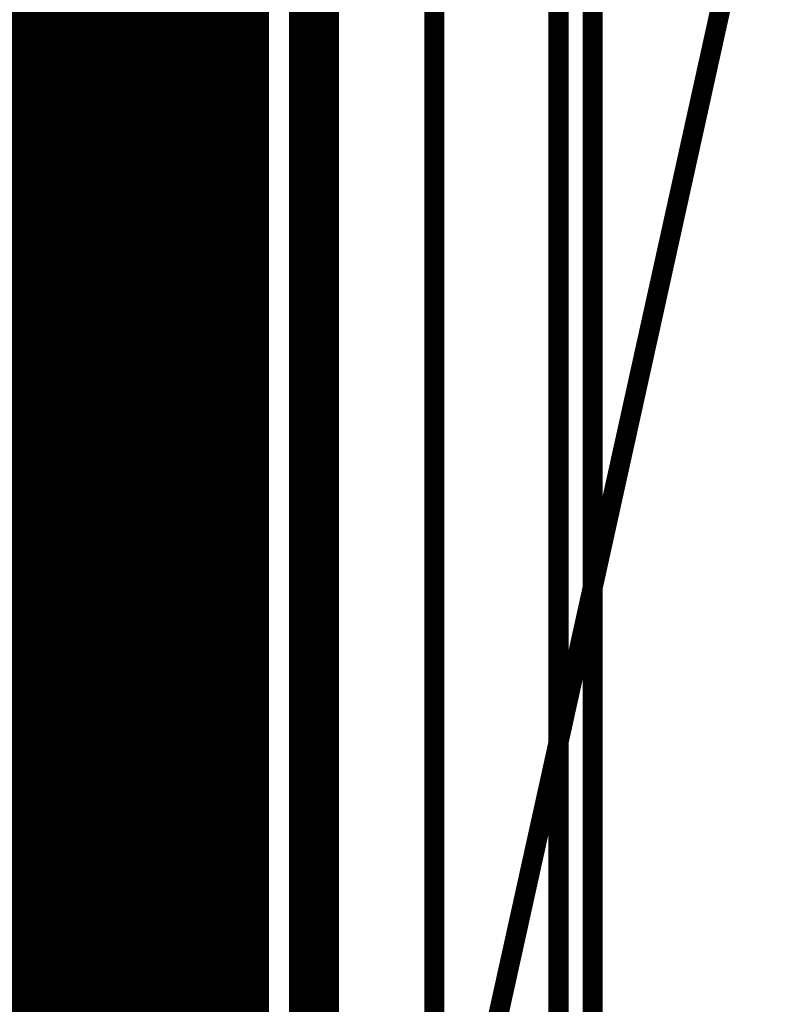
# Model space of a CAD drawing. Extents: x 7.17 to 14.1, y 4 to 11.75.
# Tile 200 of 219: x 12.14 to 12.52, y 6.56 to 7.05. Entities that reach past the tile are written whole.
import ezdxf

# ---------------------------------------------------------------- set-up
doc = ezdxf.new("R2010")
doc.units = 0
doc.layers.get('0').update_dxf_attribs({"linetype": 'CONTINUOUS'})
for name, color, linetype in [('BOTTOMLAYER', 5, 'CONTINUOUS'), ('KEEPOUTLAYER', 6, 'CONTINUOUS'), ('MECHANICAL1', 6, 'CONTINUOUS'), ('MECHANICAL3', 76, 'CONTINUOUS'), ('MECHANICAL5', 56, 'CONTINUOUS'), ('MULTILAYER', 9, 'CONTINUOUS'), ('TOPOVERLAY', 2, 'CONTINUOUS')]:
    doc.layers.add(name, color=color, linetype=linetype)

# ---------------------------------------------------------------- blocks, each defined once
blk = doc.blocks.new('CONN_XPORT_142')
at = {"layer": 'MECHANICAL1', "const_width": 0.01}
for points in [[(-0.777, 0.494), (-0.777, -0.121)], [(-0.715, 0.494), (-0.715, -0.141)]]:
    blk.add_lwpolyline(points, dxfattribs=at)
at = {"layer": 'TOPOVERLAY', "const_width": 0.01}
for points in [[(-0.794, 0.555), (-0.794, -0.107)], [(-0.715, 0.555), (-0.715, -0.202)], [(-0.794, -0.107), (-0.794, -0.202)]]:
    blk.add_lwpolyline(points, dxfattribs=at)
at = {"layer": 'TOPOVERLAY', "const_width": 0.005}
blk.add_lwpolyline([(-0.7965, -0.107, 1), (-0.7915, -0.107, 1)], format="xyb", close=True, dxfattribs=at)
blk.add_lwpolyline([(-0.7965, -0.107, 1), (-0.7915, -0.107, 1)], format="xyb", close=True, dxfattribs=at)

msp = doc.modelspace()

# ---------------------------------------------------------------- linework, layer by layer
at = {"layer": 'BOTTOMLAYER', "const_width": 0.008}
for points in [[(12.263404, 5.8465), (12.263404, 8.8285)], [(11.364447, 7.847649), (12.263404, 6.948692)], [(11.364447, 7.840578), (12.263404, 6.941621)], [(11.364447, 7.833507), (12.263404, 6.93455)], [(11.364447, 7.826436), (12.263404, 6.927479)], [(11.364447, 7.819365), (12.263404, 6.920408)], [(11.364447, 7.812294), (12.263404, 6.913336)], [(11.364447, 7.805222), (12.263404, 6.906265)], [(11.071473, 7.794139), (12.263404, 6.602208)], [(11.364447, 7.798151), (12.263404, 6.899194)], [(11.069223, 7.789318), (12.263404, 6.595137)], [(11.364447, 7.79108), (12.263404, 6.892123)], [(11.066344, 7.785126), (12.263404, 6.588066)], [(11.364447, 7.784009), (12.263404, 6.885052)], [(11.06289, 7.781509), (12.263404, 6.580995)], [(11.05424, 7.776016), (12.263404, 6.566853)], [(11.058869, 7.778459), (12.263404, 6.573924)], [(11.364447, 7.776938), (12.263404, 6.877981)], [(11.364447, 7.769867), (12.263404, 6.87091)], [(11.364447, 7.762796), (12.263404, 6.863839)], [(11.364447, 7.755725), (12.263404, 6.856768)], [(11.070436, 7.75275), (12.263404, 6.559781)], [(11.071403, 7.744712), (12.263404, 6.55271)], [(11.364447, 7.748654), (12.263404, 6.849697)], [(11.364447, 7.741582), (12.263404, 6.842625)], [(11.070694, 7.738349), (12.263404, 6.545639)], [(11.479872, 7.739295), (12.263404, 6.955763)], [(11.487727, 7.738511), (12.263404, 6.962834)], [(11.494, 7.73931), (12.263404, 6.969905)], [(10.984447, 7.732672), (12.263404, 6.453715)], [(11.069012, 7.73296), (12.263404, 6.538568)], [(11.364447, 7.734511), (12.263404, 6.835554)], [(10.984447, 7.725601), (12.263404, 6.446644)], [(10.998974, 7.725216), (12.263404, 6.460786)], [(11.006261, 7.725), (12.263404, 6.467857)], [(11.013332, 7.725), (12.263404, 6.474928)], [(11.066608, 7.728293), (12.263404, 6.531497)], [(11.060009, 7.72075), (12.263404, 6.517355)], [(11.063593, 7.724237), (12.263404, 6.524426)], [(10.984447, 7.71853), (12.263404, 6.439573)], [(11.030452, 7.714952), (12.263404, 6.481999)], [(11.051071, 7.715546), (12.263404, 6.503213)], [(11.055852, 7.717836), (12.263404, 6.510284)], [(10.984447, 7.711459), (12.263404, 6.432502)], [(11.03896, 7.713514), (12.263404, 6.489071)], [(11.045538, 7.714008), (12.263404, 6.496142)], [(12.045955, 7.194425), (12.263404, 6.976976)], [(12.053026, 7.194425), (12.263404, 6.984047)], [(12.060097, 7.194425), (12.263404, 6.991119)], [(12.067168, 7.194425), (12.263404, 6.99819)], [(12.07424, 7.194425), (12.263404, 7.005261)], [(12.081311, 7.194425), (12.263404, 7.012332)], [(12.088382, 7.194425), (12.263404, 7.019403)], [(12.095453, 7.194425), (12.263404, 7.026474)], [(12.102524, 7.194425), (12.263404, 7.033545)], [(12.109595, 7.194425), (12.263404, 7.040616)], [(12.116666, 7.194425), (12.263404, 7.047687)], [(12.055218, 6.964032), (12.263404, 7.172218)], [(11.778904, 6.680647), (12.263404, 7.165147)], [(11.778181, 6.672853), (12.263404, 7.158076)], [(11.774938, 6.662538), (12.263404, 7.151005)], [(11.743431, 6.623961), (12.263404, 7.143934)], [(11.749013, 6.622472), (12.263404, 7.136863)], [(11.754032, 6.62042), (12.263404, 7.129791)], [(11.758571, 6.617888), (12.263404, 7.12272)], [(11.762677, 6.614922), (12.263404, 7.115649)], [(11.766373, 6.611547), (12.263404, 7.108578)], [(11.769666, 6.607769), (12.263404, 7.101507)], [(11.772546, 6.603578), (12.263404, 7.094436)], [(11.774986, 6.598947), (12.263404, 7.087365)], [(11.776932, 6.593821), (12.263404, 7.080294)], [(11.778292, 6.58811), (12.263404, 7.073223)], [(11.778896, 6.581643), (12.263404, 7.066152)], [(11.778386, 6.574062), (12.263404, 7.059081)], [(11.775695, 6.564301), (12.263404, 7.052009)], [(11.269966, 6.0515), (12.263404, 7.044938)], [(12.04734, 7.044547), (12.263404, 6.828483)], [(11.277037, 6.0515), (12.263404, 7.037867)], [(11.284108, 6.0515), (12.263404, 7.030796)], [(12.05682, 7.027996), (12.263404, 6.821412)], [(11.291179, 6.0515), (12.263404, 7.023725)], [(11.29825, 6.0515), (12.263404, 7.016654)], [(12.060419, 7.017326), (12.263404, 6.814341)], [(11.305321, 6.0515), (12.263404, 7.009583)], [(12.062165, 7.008509), (12.263404, 6.80727)], [(11.312392, 6.0515), (12.263404, 7.002512)], [(12.062848, 7.000755), (12.263404, 6.800199)], [(11.319463, 6.0515), (12.263404, 6.995441)], [(12.062798, 6.993734), (12.263404, 6.793128)], [(11.326534, 6.0515), (12.263404, 6.98837)], [(12.062191, 6.98727), (12.263404, 6.786057)], [(11.333606, 6.0515), (12.263404, 6.981298)], [(12.061131, 6.981259), (12.263404, 6.778986)], [(11.340677, 6.0515), (12.263404, 6.974227)], [(12.059688, 6.97563), (12.263404, 6.771915)], [(12.057911, 6.970337), (12.263404, 6.764843)], [(11.347748, 6.0515), (12.263404, 6.967156)], [(12.055833, 6.965344), (12.263404, 6.757772)], [(11.354819, 6.0515), (12.263404, 6.960085)], [(12.053479, 6.960627), (12.263404, 6.750701)], [(12.050867, 6.956167), (12.263404, 6.74363)], [(11.36189, 6.0515), (12.263404, 6.953014)], [(12.048011, 6.951952), (12.263404, 6.736559)], [(11.368961, 6.0515), (12.263404, 6.945943)], [(12.041597, 6.944224), (12.263404, 6.722417)], [(12.044919, 6.947973), (12.263404, 6.729488)], [(12.038048, 6.940702), (12.263404, 6.715346)], [(11.376032, 6.0515), (12.263404, 6.938872)], [(11.93391, 6.938773), (12.263404, 6.609279)], [(12.030266, 6.934342), (12.263404, 6.701204)], [(12.034272, 6.937407), (12.263404, 6.708275)], [(11.383103, 6.0515), (12.263404, 6.931801)], [(12.026023, 6.931514), (12.263404, 6.694132)], [(11.390174, 6.0515), (12.263404, 6.92473)], [(11.953245, 6.926509), (12.263404, 6.61635)], [(12.011759, 6.924564), (12.263404, 6.672919)], [(12.016786, 6.926609), (12.263404, 6.67999)], [(12.021534, 6.928931), (12.263404, 6.687061)], [(11.964244, 6.922581), (12.263404, 6.623421)], [(11.973221, 6.920675), (12.263404, 6.630492)], [(11.981078, 6.919889), (12.263404, 6.637564)], [(11.988175, 6.919864), (12.263404, 6.644635)], [(11.994697, 6.920413), (12.263404, 6.651706)], [(12.000758, 6.921423), (12.263404, 6.658777)], [(12.006428, 6.922824), (12.263404, 6.665848)], [(11.397246, 6.0515), (12.263404, 6.917658)], [(11.404317, 6.0515), (12.263404, 6.910587)], [(11.411388, 6.0515), (12.263404, 6.903516)], [(11.951, 6.584042), (12.263404, 6.896445)], [(11.962555, 6.588525), (12.263404, 6.889374)], [(11.971785, 6.590684), (12.263404, 6.882303)], [(11.9798, 6.591628), (12.263404, 6.875232)], [(11.98701, 6.591767), (12.263404, 6.868161)], [(11.993621, 6.591307), (12.263404, 6.86109)], [(11.999754, 6.590369), (12.263404, 6.854019)], [(12.005487, 6.58903), (12.263404, 6.846947)], [(12.010873, 6.587345), (12.263404, 6.839876)], [(12.015949, 6.585351), (12.263404, 6.832805)], [(12.020744, 6.583074), (12.263404, 6.825734)], [(12.025275, 6.580535), (12.263404, 6.818663)], [(12.029559, 6.577748), (12.263404, 6.811592)], [(12.033606, 6.574723), (12.263404, 6.804521)], [(12.037421, 6.571467), (12.263404, 6.79745)], [(12.041008, 6.567983), (12.263404, 6.790379)], [(12.044369, 6.564272), (12.263404, 6.783308)], [(12.0475, 6.560333), (12.263404, 6.776237)], [(12.050397, 6.556159), (12.263404, 6.769165)], [(12.053051, 6.551742), (12.263404, 6.762094)], [(12.05545, 6.54707), (12.263404, 6.755023)], [(12.057577, 6.542125), (12.263404, 6.747952)], [(12.059408, 6.536885), (12.263404, 6.740881)], [(12.060911, 6.531316), (12.263404, 6.73381)], [(12.06204, 6.525374), (12.263404, 6.726739)], [(12.062731, 6.518994), (12.263404, 6.719668)], [(12.062885, 6.512078), (12.263404, 6.712597)], [(12.062344, 6.504466), (12.263404, 6.705526)], [(12.060815, 6.495866), (12.263404, 6.698454)], [(12.057635, 6.485615), (12.263404, 6.691383)], [(12.050161, 6.471069), (12.263404, 6.684312)], [(11.496404, 5.910241), (12.263404, 6.677241)], [(11.496404, 5.90317), (12.263404, 6.67017)], [(11.496404, 5.896099), (12.263404, 6.663099)], [(11.496404, 5.889028), (12.263404, 6.656028)], [(11.496404, 5.881957), (12.263404, 6.648957)], [(11.496404, 5.874886), (12.263404, 6.641886)], [(11.496404, 5.867814), (12.263404, 6.634815)], [(11.496404, 5.860743), (12.263404, 6.627743)], [(11.496404, 5.853672), (12.263404, 6.620672)], [(11.496404, 5.846601), (12.263404, 6.613601)], [(11.503374, 5.8465), (12.263404, 6.60653)], [(11.510445, 5.8465), (12.263404, 6.599459)], [(11.517516, 5.8465), (12.263404, 6.592388)], [(11.524587, 5.8465), (12.263404, 6.585317)], [(11.531658, 5.8465), (12.263404, 6.578246)], [(11.538729, 5.8465), (12.263404, 6.571175)], [(11.545801, 5.8465), (12.263404, 6.564103)], [(11.552872, 5.8465), (12.263404, 6.557032)]]:
    msp.add_lwpolyline(points, dxfattribs=at)
at = {"layer": 'BOTTOMLAYER', "const_width": 0.004}
for points in [[(12.261404, 7.047687, 1), (12.265404, 7.047687, 1)], [(12.261404, 7.044938, 1), (12.265404, 7.044938, 1)], [(12.261404, 7.040616, 1), (12.265404, 7.040616, 1)], [(12.261404, 7.037867, 1), (12.265404, 7.037867, 1)], [(12.261404, 7.033545, 1), (12.265404, 7.033545, 1)], [(12.261404, 7.030796, 1), (12.265404, 7.030796, 1)], [(12.261404, 7.026474, 1), (12.265404, 7.026474, 1)], [(12.261404, 7.023725, 1), (12.265404, 7.023725, 1)], [(12.261404, 7.019403, 1), (12.265404, 7.019403, 1)], [(12.261404, 7.016654, 1), (12.265404, 7.016654, 1)], [(12.261404, 7.012332, 1), (12.265404, 7.012332, 1)], [(12.261404, 7.009583, 1), (12.265404, 7.009583, 1)], [(12.261404, 7.005261, 1), (12.265404, 7.005261, 1)], [(12.261404, 7.002512, 1), (12.265404, 7.002512, 1)], [(12.261404, 6.99819, 1), (12.265404, 6.99819, 1)], [(12.261404, 6.995441, 1), (12.265404, 6.995441, 1)], [(12.261404, 6.991119, 1), (12.265404, 6.991119, 1)], [(12.261404, 6.98837, 1), (12.265404, 6.98837, 1)], [(12.261404, 6.984047, 1), (12.265404, 6.984047, 1)], [(12.261404, 6.981298, 1), (12.265404, 6.981298, 1)], [(12.261404, 6.976976, 1), (12.265404, 6.976976, 1)], [(12.261404, 6.974227, 1), (12.265404, 6.974227, 1)], [(12.261404, 6.969905, 1), (12.265404, 6.969905, 1)], [(12.261404, 6.967156, 1), (12.265404, 6.967156, 1)], [(12.261404, 6.962834, 1), (12.265404, 6.962834, 1)], [(12.261404, 6.960085, 1), (12.265404, 6.960085, 1)], [(12.261404, 6.955763, 1), (12.265404, 6.955763, 1)], [(12.261404, 6.953014, 1), (12.265404, 6.953014, 1)], [(12.261404, 6.948692, 1), (12.265404, 6.948692, 1)], [(12.261404, 6.945943, 1), (12.265404, 6.945943, 1)], [(12.261404, 6.941621, 1), (12.265404, 6.941621, 1)], [(12.261404, 6.938872, 1), (12.265404, 6.938872, 1)], [(12.261404, 6.93455, 1), (12.265404, 6.93455, 1)], [(12.261404, 6.931801, 1), (12.265404, 6.931801, 1)], [(12.261404, 6.927479, 1), (12.265404, 6.927479, 1)], [(12.261404, 6.92473, 1), (12.265404, 6.92473, 1)], [(12.261404, 6.920408, 1), (12.265404, 6.920408, 1)], [(12.261404, 6.917658, 1), (12.265404, 6.917658, 1)], [(12.261404, 6.913336, 1), (12.265404, 6.913336, 1)], [(12.261404, 6.910587, 1), (12.265404, 6.910587, 1)], [(12.261404, 6.906265, 1), (12.265404, 6.906265, 1)], [(12.261404, 6.903516, 1), (12.265404, 6.903516, 1)], [(12.261404, 6.899194, 1), (12.265404, 6.899194, 1)], [(12.261404, 6.896445, 1), (12.265404, 6.896445, 1)], [(12.261404, 6.892123, 1), (12.265404, 6.892123, 1)], [(12.261404, 6.889374, 1), (12.265404, 6.889374, 1)], [(12.261404, 6.885052, 1), (12.265404, 6.885052, 1)], [(12.261404, 6.882303, 1), (12.265404, 6.882303, 1)], [(12.261404, 6.877981, 1), (12.265404, 6.877981, 1)], [(12.261404, 6.875232, 1), (12.265404, 6.875232, 1)], [(12.261404, 6.87091, 1), (12.265404, 6.87091, 1)], [(12.261404, 6.868161, 1), (12.265404, 6.868161, 1)], [(12.261404, 6.863839, 1), (12.265404, 6.863839, 1)], [(12.261404, 6.86109, 1), (12.265404, 6.86109, 1)], [(12.261404, 6.856768, 1), (12.265404, 6.856768, 1)], [(12.261404, 6.854019, 1), (12.265404, 6.854019, 1)], [(12.261404, 6.849697, 1), (12.265404, 6.849697, 1)], [(12.261404, 6.846947, 1), (12.265404, 6.846947, 1)], [(12.261404, 6.842625, 1), (12.265404, 6.842625, 1)], [(12.261404, 6.839876, 1), (12.265404, 6.839876, 1)], [(12.261404, 6.835554, 1), (12.265404, 6.835554, 1)], [(12.261404, 6.832805, 1), (12.265404, 6.832805, 1)], [(12.261404, 6.828483, 1), (12.265404, 6.828483, 1)], [(12.261404, 6.825734, 1), (12.265404, 6.825734, 1)], [(12.261404, 6.821412, 1), (12.265404, 6.821412, 1)], [(12.261404, 6.818663, 1), (12.265404, 6.818663, 1)], [(12.261404, 6.814341, 1), (12.265404, 6.814341, 1)], [(12.261404, 6.811592, 1), (12.265404, 6.811592, 1)], [(12.261404, 6.80727, 1), (12.265404, 6.80727, 1)], [(12.261404, 6.804521, 1), (12.265404, 6.804521, 1)], [(12.261404, 6.800199, 1), (12.265404, 6.800199, 1)], [(12.261404, 6.79745, 1), (12.265404, 6.79745, 1)], [(12.261404, 6.793128, 1), (12.265404, 6.793128, 1)], [(12.261404, 6.790379, 1), (12.265404, 6.790379, 1)], [(12.261404, 6.786057, 1), (12.265404, 6.786057, 1)], [(12.261404, 6.783308, 1), (12.265404, 6.783308, 1)], [(12.261404, 6.778986, 1), (12.265404, 6.778986, 1)], [(12.261404, 6.776237, 1), (12.265404, 6.776237, 1)], [(12.261404, 6.771915, 1), (12.265404, 6.771915, 1)], [(12.261404, 6.769165, 1), (12.265404, 6.769165, 1)], [(12.261404, 6.764843, 1), (12.265404, 6.764843, 1)], [(12.261404, 6.762094, 1), (12.265404, 6.762094, 1)], [(12.261404, 6.757772, 1), (12.265404, 6.757772, 1)], [(12.261404, 6.755023, 1), (12.265404, 6.755023, 1)], [(12.261404, 6.750701, 1), (12.265404, 6.750701, 1)], [(12.261404, 6.747952, 1), (12.265404, 6.747952, 1)], [(12.261404, 6.74363, 1), (12.265404, 6.74363, 1)], [(12.261404, 6.740881, 1), (12.265404, 6.740881, 1)], [(12.261404, 6.736559, 1), (12.265404, 6.736559, 1)], [(12.261404, 6.73381, 1), (12.265404, 6.73381, 1)], [(12.261404, 6.729488, 1), (12.265404, 6.729488, 1)], [(12.261404, 6.726739, 1), (12.265404, 6.726739, 1)], [(12.261404, 6.722417, 1), (12.265404, 6.722417, 1)], [(12.261404, 6.719668, 1), (12.265404, 6.719668, 1)], [(12.261404, 6.715346, 1), (12.265404, 6.715346, 1)], [(12.261404, 6.712597, 1), (12.265404, 6.712597, 1)], [(12.261404, 6.708275, 1), (12.265404, 6.708275, 1)], [(12.261404, 6.705526, 1), (12.265404, 6.705526, 1)], [(12.261404, 6.701204, 1), (12.265404, 6.701204, 1)], [(12.261404, 6.698454, 1), (12.265404, 6.698454, 1)], [(12.261404, 6.694132, 1), (12.265404, 6.694132, 1)], [(12.261404, 6.691383, 1), (12.265404, 6.691383, 1)], [(12.261404, 6.687061, 1), (12.265404, 6.687061, 1)], [(12.261404, 6.684312, 1), (12.265404, 6.684312, 1)], [(12.261404, 6.67999, 1), (12.265404, 6.67999, 1)], [(12.261404, 6.677241, 1), (12.265404, 6.677241, 1)], [(12.261404, 6.672919, 1), (12.265404, 6.672919, 1)], [(12.261404, 6.67017, 1), (12.265404, 6.67017, 1)], [(12.261404, 6.665848, 1), (12.265404, 6.665848, 1)], [(12.261404, 6.663099, 1), (12.265404, 6.663099, 1)], [(12.261404, 6.658777, 1), (12.265404, 6.658777, 1)], [(12.261404, 6.656028, 1), (12.265404, 6.656028, 1)], [(12.261404, 6.651706, 1), (12.265404, 6.651706, 1)], [(12.261404, 6.648957, 1), (12.265404, 6.648957, 1)], [(12.261404, 6.644635, 1), (12.265404, 6.644635, 1)], [(12.261404, 6.641886, 1), (12.265404, 6.641886, 1)], [(12.261404, 6.637564, 1), (12.265404, 6.637564, 1)], [(12.261404, 6.634815, 1), (12.265404, 6.634815, 1)], [(12.261404, 6.630492, 1), (12.265404, 6.630492, 1)], [(12.261404, 6.627743, 1), (12.265404, 6.627743, 1)], [(12.261404, 6.623421, 1), (12.265404, 6.623421, 1)], [(12.261404, 6.620672, 1), (12.265404, 6.620672, 1)], [(12.261404, 6.61635, 1), (12.265404, 6.61635, 1)], [(12.261404, 6.613601, 1), (12.265404, 6.613601, 1)], [(12.261404, 6.609279, 1), (12.265404, 6.609279, 1)], [(12.261404, 6.60653, 1), (12.265404, 6.60653, 1)], [(12.261404, 6.602208, 1), (12.265404, 6.602208, 1)], [(12.261404, 6.599459, 1), (12.265404, 6.599459, 1)], [(12.261404, 6.595137, 1), (12.265404, 6.595137, 1)], [(12.261404, 6.592388, 1), (12.265404, 6.592388, 1)], [(12.261404, 6.588066, 1), (12.265404, 6.588066, 1)], [(12.261404, 6.585317, 1), (12.265404, 6.585317, 1)], [(12.261404, 6.580995, 1), (12.265404, 6.580995, 1)], [(12.261404, 6.578246, 1), (12.265404, 6.578246, 1)], [(12.261404, 6.573924, 1), (12.265404, 6.573924, 1)], [(12.261404, 6.571175, 1), (12.265404, 6.571175, 1)], [(12.261404, 6.566853, 1), (12.265404, 6.566853, 1)], [(12.261404, 6.564103, 1), (12.265404, 6.564103, 1)], [(12.261404, 6.559781, 1), (12.265404, 6.559781, 1)], [(12.261404, 6.557032, 1), (12.265404, 6.557032, 1)], [(12.261404, 6.55271, 1), (12.265404, 6.55271, 1)]]:
    msp.add_lwpolyline(points, format="xyb", close=True, dxfattribs=at)
at = {"layer": 'KEEPOUTLAYER', "const_width": 0.025}
msp.add_lwpolyline([(12.289904, 5.82), (12.289904, 8.855)], dxfattribs=at)
at = {"layer": 'MECHANICAL3', "const_width": 0.01}
msp.add_lwpolyline([(12.289904, 5.82), (12.289904, 8.855)], dxfattribs=at)
at = {"layer": 'MECHANICAL5', "const_width": 0.01}
msp.add_lwpolyline([(12.324904, 6.2925), (12.609904, 7.5825)], dxfattribs=at)
at = {"layer": 'MULTILAYER', "const_width": 0.01}
msp.add_lwpolyline([(12.289904, 5.82), (12.289904, 8.855)], dxfattribs=at)

# ---------------------------------------------------------------- block references
at = {"rotation": 180}
msp.add_blockref('CONN_XPORT_142', (11.634904, 6.930795), dxfattribs=at)

doc.saveas('drawing.dxf')
